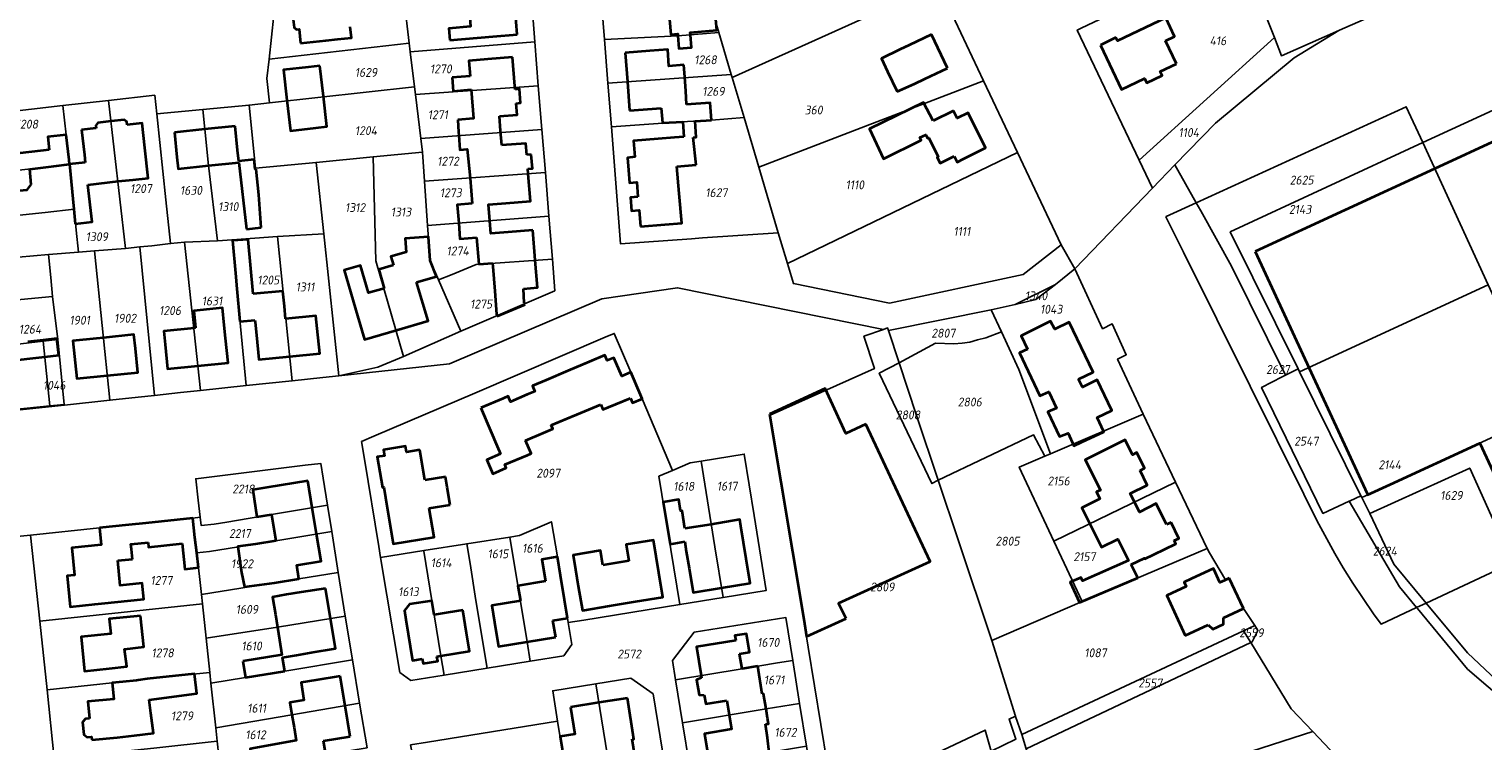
# Model space of a CAD drawing. Extents: x 177930 to 190767, y 381068 to 392034.
# Tile 40 of 256: x 179404 to 179699, y 390056 to 390200. Entities that reach past the tile are written whole.
import ezdxf
from ezdxf.enums import TextEntityAlignment as Align

# ---------------------------------------------------------------- set-up
doc = ezdxf.new("R2010")
doc.units = 0
for name, color, linetype, lineweight in [('B-XX-KG-GRENS_PERCEEL-GV', 150, 'Continuous', 25), ('B-XX-KG-GRENS_PERCEEL-S', 150, 'Continuous', 25), ('B-XX-OG-BEBOUWING-G', 7, 'Continuous', 35)]:
    doc.layers.add(name, color=color, linetype=linetype, lineweight=lineweight)
doc.styles.add('NLCS-ISO', font='NLCS-ISO.ttf', dxfattribs={"height": 1.8})

# ---------------------------------------------------------------- blocks, each defined once
blk = doc.blocks.new('SKG-PERCEELNUMMER-SO')
at = {"layer": 'DefPoints'}
blk.add_point((0, 0), dxfattribs=at)
at = {"style": 'NLCS-ISO', "oblique": 10, "flags": 1}
blk.add_attdef('GEMEENTECODE', text='', height=1.8, dxfattribs=at).set_placement((-0.5, 2.55), align=Align.MIDDLE_RIGHT)
blk.add_attdef('SECTIE', text='', height=1.8, dxfattribs=at).set_placement((0.5, 2.5), align=Align.MIDDLE_LEFT)
at = {"style": 'NLCS-ISO', "oblique": 10}
blk.add_attdef('PERCEELNUMMER', text='', height=1.8, dxfattribs=at).set_placement((0, 0), align=Align.MIDDLE_CENTER)

msp = doc.modelspace()

# ---------------------------------------------------------------- linework, layer by layer
at = {"layer": 'B-XX-KG-GRENS_PERCEEL-GV'}
for points in [[(179504.519, 390225.786), (179506.626, 390197.593), (179507.353, 390188.687), (179508.075, 390179.845), (179508.788, 390171.115), (179509.51, 390162.264), (179510.216, 390153.61), (179510.683, 390147.182), (179491.661, 390138.984), (179480.055, 390133.854), (179474.851, 390131.684), (179466.966, 390129.947), (179489.36, 390132.353), (179520.208, 390145.546), (179535.561, 390147.806), (179577.233, 390139.356), (179578.068, 390139.648), (179578.23, 390139.156), (179578.267, 390139.148), (179599.016, 390143.311), (179603.916, 390144.389), (179612.042, 390148.442), (179615.968, 390151.619), (179613.173, 390156.465), (179605.532, 390150.477), (179578.468, 390144.685), (179558.994, 390148.634), (179557.777, 390152.729), (179555.93, 390158.944), (179540.605, 390157.879), (179538.386, 390157.673), (179524.022, 390156.687), (179522.138, 390180.396), (179521.434, 390189.254), (179520.734, 390198.051), (179520.004, 390207.247)], [(179588.291, 390209.243), (179597.497, 390189.716), (179604.337, 390175.208), (179613.173, 390156.465), (179615.968, 390151.619), (179631.689, 390167.933), (179628.982, 390173.635), (179616.464, 390200.003), (179617.225, 390200.365)], [(179682.828, 390205.768), (179669.552, 390199.961), (179669.431, 390199.887), (179660.351, 390194.357), (179644.449, 390181.102), (179636.244, 390172.661), (179640.531, 390164.994), (179683.063, 390184.473), (179686.409, 390177.2), (179720.745, 390193.047)], [(179391.977, 390182.486), (179411.068, 390184.686), (179420.329, 390185.73), (179429.69, 390186.786), (179430.088, 390183.026), (179439.433, 390183.906), (179448.805, 390184.788), (179452.91, 390185.242), (179452.392, 390190.15), (179452.841, 390194.098), (179453.783, 390202.999)], [(179711.712, 390056.62), (179695.461, 390070.538), (179685.332, 390082.82), (179685.169, 390083.018), (179677.979, 390079.662), (179676.458, 390081.768), (179674.335, 390084.828), (179672.271, 390087.926), (179670.271, 390091.053), (179670.264, 390091.066), (179668.589, 390093.987), (179666.956, 390096.945), (179665.369, 390099.928), (179663.829, 390102.936), (179662.336, 390105.97), (179651.482, 390127.889), (179637.997, 390154.973), (179634.404, 390162.188), (179634.485, 390162.225), (179640.531, 390164.994), (179636.244, 390172.661), (179631.689, 390167.933), (179615.968, 390151.619), (179621.589, 390139.477), (179623.558, 390140.458), (179626.388, 390134.23), (179624.637, 390133.357), (179629.783, 390122.214), (179636.352, 390108.429), (179642.749, 390095.007), (179643.223, 390094.083), (179646.493, 390088.605), (179647.24, 390088.95), (179650.09, 390082.8), (179652.393, 390079.37), (179653.048, 390078.394), (179651.875, 390076.075), (179651.579, 390075.934), (179659.781, 390062.482), (179664.141, 390057.893), (179669.943, 390051.787)], [(179606.127, 390054.418), (179605.216, 390057.272), (179603.967, 390060.97), (179603.943, 390061.046), (179602.667, 390060.419), (179604.041, 390056.346), (179599.015, 390053.894), (179597.842, 390058.192), (179567.141, 390043.652), (179554.266, 390121.989), (179575.392, 390131.424), (179573.269, 390137.971), (179577.233, 390139.356), (179535.561, 390147.806), (179520.208, 390145.546), (179489.36, 390132.353), (179466.966, 390129.947), (179463.758, 390129.607), (179457.531, 390128.958), (179448.174, 390127.965), (179438.96, 390126.987), (179434.882, 390126.546), (179429.622, 390125.997), (179426.36, 390125.657), (179420.617, 390125.013), (179411.406, 390123.98), (179390.867, 390121.834)], [(179390.867, 390121.834), (179411.406, 390123.98), (179411.386, 390124.179), (179408.444, 390123.856), (179382.089, 390121.18)], [(179395.622, 390096.788), (179404.561, 390097.665), (179418.49, 390099.17), (179427.91, 390100.13), (179437.39, 390101.15), (179438.903, 390101.323), (179438.506, 390104.8), (179438.013, 390109.121), (179460.163, 390111.836), (179463.292, 390112.203), (179463.785, 390109.224), (179464.688, 390103.766), (179465.572, 390098.427), (179466.8, 390090.14), (179468.26, 390081.27), (179469.73, 390072.42), (179471.18, 390063.64), (179472.67, 390054.63)], [(179409.363, 390052.421), (179407.885, 390066.349), (179406.411, 390080.237), (179404.561, 390097.665), (179395.622, 390096.788)], [(179704.884, 390064.934), (179695.462, 390073.875), (179687.091, 390083.916), (179685.169, 390083.018), (179685.332, 390082.82), (179695.461, 390070.538), (179711.712, 390056.62)], [(179484.93, 390055.739), (179511.254, 390060.028), (179510.261, 390066.176), (179518.99, 390067.586), (179526.077, 390068.731), (179530.617, 390065.524), (179533.975, 390044.812)]]:
    msp.add_lwpolyline(points, dxfattribs=at)
for points in [[(179504.519, 390225.786), (179489.433, 390224.571), (179478.027, 390223.652), (179478.081, 390223.203), (179479.118, 390214.64), (179480.164, 390206.003), (179481.215, 390197.316), (179481.425, 390195.583), (179506.626, 390197.593)], [(179588.291, 390209.243), (179586.54, 390212.956), (179587.63, 390213.46), (179584.152, 390220.985), (179576.806, 390217.561), (179573.112, 390215.853), (179570.502, 390214.689), (179569.527, 390214.232), (179562.131, 390210.77), (179549.186, 390205.665), (179542.793, 390203.144), (179543.875, 390199.506), (179546.412, 390190.967), (179546.589, 390190.371)], [(179617.225, 390200.365), (179616.464, 390200.003), (179628.982, 390173.635), (179656.361, 390198.502), (179652.984, 390207.21), (179649.742, 390215.568), (179649.652, 390215.801)], [(179679.365, 390216.026), (179664.429, 390211.047), (179652.984, 390207.21), (179656.361, 390198.502), (179657.803, 390194.783), (179669.431, 390199.887), (179669.552, 390199.961), (179682.828, 390205.768), (179682.153, 390207.691)], [(179547.681, 390208.981), (179520.004, 390207.247), (179520.734, 390198.051), (179535.606, 390198.807), (179543.875, 390199.506), (179542.793, 390203.144), (179549.186, 390205.665)], [(179546.589, 390190.371), (179548.997, 390182.27), (179551.98, 390172.233), (179597.497, 390189.716), (179588.291, 390209.243)], [(179453.783, 390202.999), (179452.841, 390194.098), (179481.215, 390197.316), (179480.164, 390206.003)], [(179520.734, 390198.051), (179521.434, 390189.254), (179546.412, 390190.967), (179543.875, 390199.506), (179535.606, 390198.807)], [(179656.361, 390198.502), (179628.982, 390173.635), (179631.689, 390167.933), (179636.244, 390172.661), (179644.449, 390181.102), (179660.351, 390194.357), (179669.431, 390199.887), (179657.803, 390194.783)], [(179452.392, 390190.15), (179452.91, 390185.242), (179482.284, 390188.489), (179481.425, 390195.583), (179481.215, 390197.316), (179452.841, 390194.098)], [(179481.425, 390195.583), (179482.284, 390188.489), (179482.472, 390186.933), (179507.353, 390188.687), (179506.626, 390197.593)], [(179711.536, 390122.592), (179713.227, 390118.917), (179729.614, 390126.507), (179730.775, 390128.827), (179734.501, 390131.554), (179746.276, 390137.385), (179720.745, 390193.047), (179686.409, 390177.2), (179699.671, 390148.377)], [(179522.138, 390180.396), (179536.35, 390181.383), (179542.382, 390181.759), (179548.997, 390182.27), (179546.589, 390190.371), (179546.412, 390190.967), (179521.434, 390189.254)], [(179555.93, 390158.944), (179557.777, 390152.729), (179604.337, 390175.208), (179597.497, 390189.716), (179551.98, 390172.233)], [(179420.329, 390185.73), (179423.807, 390155.76), (179426.687, 390156.056), (179429.106, 390156.304), (179432.914, 390156.727), (179431.929, 390165.59), (179430.088, 390183.026), (179429.69, 390186.786)], [(179452.91, 390185.242), (179448.805, 390184.788), (179450.105, 390172.018), (179462.359, 390173.184), (179473.934, 390174.287), (179483.889, 390175.235), (179483.547, 390178.056), (179482.472, 390186.933), (179482.284, 390188.489)], [(179482.472, 390186.933), (179483.547, 390178.056), (179508.075, 390179.845), (179507.353, 390188.687)], [(179411.068, 390184.686), (179391.977, 390182.486), (179386.812, 390169.617), (179400.997, 390171.221), (179401.004, 390171.446), (179409.296, 390172.4), (179412.471, 390172.786), (179412.38, 390173.69), (179411.77, 390178.8)], [(179414.248, 390155.027), (179417.528, 390155.279), (179423.807, 390155.76), (179420.329, 390185.73), (179411.068, 390184.686), (179411.77, 390178.8), (179412.38, 390173.69), (179412.471, 390172.786), (179413.384, 390163.734), (179413.759, 390159.49)], [(179435.737, 390157.041), (179442.398, 390157.291), (179440.602, 390172.551), (179439.847, 390179.887), (179439.433, 390183.906), (179430.088, 390183.026), (179431.929, 390165.59), (179432.914, 390156.727)], [(179463.901, 390158.716), (179462.359, 390173.184), (179450.105, 390172.018), (179448.805, 390184.788), (179439.433, 390183.906), (179439.847, 390179.887), (179440.602, 390172.551), (179442.398, 390157.291), (179445.34, 390157.512), (179454.578, 390158.206)], [(179641.449, 390163.351), (179647.718, 390152.14), (179658.625, 390130.093), (179661.154, 390131.399), (179647.443, 390159.087), (179686.409, 390177.2), (179683.063, 390184.473), (179640.531, 390164.994)], [(179548.997, 390182.27), (179542.382, 390181.759), (179536.35, 390181.383), (179522.138, 390180.396), (179524.022, 390156.687), (179538.386, 390157.673), (179540.605, 390157.879), (179555.93, 390158.944), (179551.98, 390172.233)], [(179483.547, 390178.056), (179483.889, 390175.235), (179484.307, 390169.387), (179508.788, 390171.115), (179508.075, 390179.845)], [(179686.409, 390177.2), (179647.443, 390159.087), (179661.154, 390131.399), (179661.479, 390130.742), (179699.671, 390148.377)], [(179480.055, 390133.854), (179476.067, 390147.638), (179474.445, 390153.217), (179473.934, 390174.287), (179462.359, 390173.184), (179463.901, 390158.716), (179466.966, 390129.947), (179474.851, 390131.684)], [(179480.055, 390133.854), (179491.661, 390138.984), (179487.147, 390149.417), (179485.455, 390153.315), (179484.948, 390160.411), (179484.307, 390169.387), (179483.889, 390175.235), (179473.934, 390174.287), (179474.445, 390153.217), (179476.067, 390147.638)], [(179557.777, 390152.729), (179558.994, 390148.634), (179578.468, 390144.685), (179605.532, 390150.477), (179613.173, 390156.465), (179604.337, 390175.208)], [(179413.384, 390163.734), (179412.471, 390172.786), (179409.296, 390172.4), (179401.004, 390171.446), (179400.997, 390171.221), (179386.812, 390169.617), (179382.985, 390160.472), (179407.48, 390163.056)], [(179484.307, 390169.387), (179484.948, 390160.411), (179509.51, 390162.264), (179508.788, 390171.115)], [(179408.205, 390154.496), (179414.248, 390155.027), (179413.759, 390159.49), (179413.384, 390163.734), (179407.48, 390163.056), (179382.985, 390160.472), (179381.582, 390156.027), (179380.269, 390151.482), (179391.381, 390152.733), (179399.097, 390153.656), (179399.092, 390153.696)], [(179657.93, 390129.734), (179658.625, 390130.093), (179647.718, 390152.14), (179641.449, 390163.351), (179640.531, 390164.994), (179634.485, 390162.225), (179634.404, 390162.188), (179637.997, 390154.973), (179651.482, 390127.889), (179662.336, 390105.97), (179663.829, 390102.936), (179665.369, 390099.928), (179666.956, 390096.945), (179668.589, 390093.987), (179670.264, 390091.066), (179670.271, 390091.053), (179672.271, 390087.926), (179674.335, 390084.828), (179676.458, 390081.768), (179677.979, 390079.662), (179685.169, 390083.018), (179681.714, 390087.207), (179671.515, 390104.544), (179666.199, 390102.074), (179653.781, 390127.59)], [(179484.948, 390160.411), (179485.455, 390153.315), (179487.147, 390149.417), (179489.938, 390150.493), (179494.765, 390152.523), (179510.216, 390153.61), (179509.51, 390162.264)], [(179429.622, 390125.997), (179434.882, 390126.546), (179438.96, 390126.987), (179435.737, 390157.041), (179432.914, 390156.727), (179429.106, 390156.304), (179426.687, 390156.056)], [(179448.174, 390127.965), (179445.34, 390157.512), (179442.398, 390157.291), (179435.737, 390157.041), (179438.96, 390126.987)], [(179448.174, 390127.965), (179457.531, 390128.958), (179454.578, 390158.206), (179445.34, 390157.512)], [(179457.531, 390128.958), (179463.758, 390129.607), (179466.966, 390129.947), (179463.901, 390158.716), (179454.578, 390158.206)], [(179409.001, 390146.042), (179408.627, 390149.839), (179408.205, 390154.496), (179399.092, 390153.696), (179399.097, 390153.656), (179391.381, 390152.733), (179380.269, 390151.482), (179379.428, 390146.935), (179379.059, 390142.544), (179401.154, 390145.27)], [(179411.406, 390123.98), (179420.617, 390125.013), (179417.528, 390155.279), (179414.248, 390155.027), (179408.205, 390154.496), (179408.627, 390149.839), (179409.001, 390146.042), (179410.079, 390137.292), (179411.386, 390124.179)], [(179420.617, 390125.013), (179426.36, 390125.657), (179429.622, 390125.997), (179426.687, 390156.056), (179423.807, 390155.76), (179417.528, 390155.279)], [(179487.147, 390149.417), (179491.661, 390138.984), (179510.683, 390147.182), (179510.216, 390153.61), (179494.765, 390152.523), (179489.938, 390150.493)], [(179601.093, 390138.873), (179604.663, 390131.243), (179611.057, 390114.18), (179629.783, 390122.214), (179624.637, 390133.357), (179626.388, 390134.23), (179623.558, 390140.458), (179621.589, 390139.477), (179615.968, 390151.619), (179612.042, 390148.442), (179608.091, 390145.391), (179603.916, 390144.389), (179599.016, 390143.311)], [(179603.916, 390144.389), (179608.091, 390145.391), (179612.042, 390148.442)], [(179661.479, 390130.742), (179673.902, 390105.653), (179674.081, 390105.291), (179711.536, 390122.592), (179699.671, 390148.377)], [(179409.001, 390146.042), (179401.154, 390145.27), (179379.059, 390142.544), (179379.239, 390133.689), (179407.134, 390136.999), (179410.079, 390137.292)], [(179578.23, 390139.156), (179580.376, 390132.613), (179587.79, 390136.538), (179591.486, 390136.404), (179593.132, 390136.538), (179594.712, 390136.74), (179596.291, 390137.244), (179597.937, 390137.68), (179601.093, 390138.873), (179599.016, 390143.311), (179578.267, 390139.148)], [(179577.233, 390139.356), (179573.269, 390137.971), (179575.392, 390131.424), (179554.266, 390121.989), (179567.141, 390043.652), (179597.842, 390058.192), (179599.015, 390053.894), (179604.041, 390056.346), (179602.667, 390060.419), (179603.943, 390061.046), (179599.147, 390076.336), (179592.404, 390096.498), (179588.284, 390108.793), (179587.051, 390108.112), (179576.366, 390130.49), (179580.376, 390132.613), (179578.23, 390139.156), (179578.068, 390139.648)], [(179588.284, 390108.793), (179607.614, 390117.991), (179609.926, 390113.698), (179611.057, 390114.18), (179604.663, 390131.243), (179601.093, 390138.873), (179597.937, 390137.68), (179596.291, 390137.244), (179594.712, 390136.74), (179593.132, 390136.538), (179591.486, 390136.404), (179587.79, 390136.538), (179580.376, 390132.613), (179583.888, 390121.909)], [(179382.089, 390121.18), (179408.444, 390123.856), (179407.134, 390136.999), (179379.239, 390133.689), (179380.27, 390123.043)], [(179410.079, 390137.292), (179407.134, 390136.999), (179408.444, 390123.856), (179411.386, 390124.179)], [(179472.145, 390113.09), (179471.572, 390116.638), (179474.058, 390117.703), (179494.498, 390126.456), (179520.911, 390137.766), (179522.718, 390138.54), (179526.07, 390130.691), (179528.024, 390126.089), (179528.372, 390125.269), (179534.515, 390110.794), (179538.11, 390112.35), (179540.31, 390112.7), (179549.04, 390114.1), (179551.02, 390101.69), (179553.49, 390086.47), (179544.76, 390085.04), (179536.02, 390083.61), (179516.596, 390080.476), (179513.408, 390079.962), (179514.14, 390075.52), (179512.5, 390073.23), (179505.72, 390072.13), (179497, 390070.73), (179488.27, 390069.3), (179481.56, 390068.24), (179479.3, 390069.87), (179475.42, 390093.16), (179475.056, 390095.414)], [(179513.408, 390079.962), (179516.596, 390080.476), (179536.02, 390083.61), (179531.78, 390109.61), (179534.515, 390110.794), (179528.372, 390125.269), (179528.024, 390126.089), (179526.07, 390130.691), (179522.718, 390138.54), (179520.911, 390137.766), (179494.498, 390126.456), (179474.058, 390117.703), (179471.572, 390116.638), (179472.145, 390113.09), (179475.056, 390095.414), (179475.42, 390093.16), (179484.16, 390094.55), (179492.88, 390095.93), (179501.61, 390097.27), (179503.56, 390097.59), (179510.01, 390100.41), (179511.23, 390093.29), (179512.65, 390084.56)], [(179580.376, 390132.613), (179576.366, 390130.49), (179587.051, 390108.112), (179588.284, 390108.793), (179583.888, 390121.909)], [(179657.93, 390129.734), (179653.781, 390127.59), (179666.199, 390102.074), (179671.515, 390104.544), (179671.727, 390104.643), (179673.902, 390105.653), (179661.479, 390130.742), (179661.154, 390131.399), (179658.625, 390130.093)], [(179674.081, 390105.291), (179675.675, 390102.073), (179695.923, 390111.251), (179704.609, 390092.091), (179738.192, 390107.54), (179729.496, 390116.857), (179728.472, 390120.929), (179728.924, 390125.128), (179729.614, 390126.507), (179713.227, 390118.917), (179711.536, 390122.592)], [(179611.057, 390114.18), (179609.926, 390113.698), (179604.708, 390111.476), (179611.739, 390096.461), (179636.352, 390108.429), (179629.783, 390122.214)], [(179599.147, 390076.336), (179617.448, 390084.27), (179611.739, 390096.461), (179604.708, 390111.476), (179609.926, 390113.698), (179607.614, 390117.991), (179588.284, 390108.793), (179592.404, 390096.498)], [(179544.76, 390085.04), (179543.09, 390095.31), (179540.31, 390112.7), (179538.11, 390112.35), (179534.515, 390110.794), (179531.78, 390109.61), (179536.02, 390083.61)], [(179540.31, 390112.7), (179543.09, 390095.31), (179544.76, 390085.04), (179553.49, 390086.47), (179551.02, 390101.69), (179549.04, 390114.1)], [(179464.688, 390103.766), (179463.785, 390109.224), (179463.292, 390112.203), (179460.163, 390111.836), (179438.013, 390109.121), (179438.506, 390104.8), (179438.903, 390101.323), (179439.101, 390099.61), (179441.695, 390099.91), (179444.261, 390100.331), (179453.307, 390101.852)], [(179687.091, 390083.916), (179704.517, 390092.049), (179704.609, 390092.091), (179695.923, 390111.251), (179675.675, 390102.073), (179680.569, 390091.783)], [(179642.749, 390095.007), (179636.352, 390108.429), (179611.739, 390096.461), (179617.448, 390084.27)], [(179687.091, 390083.916), (179695.462, 390073.875), (179704.884, 390064.934), (179715.005, 390057.069), (179726.927, 390049.73), (179741.019, 390042.632), (179756.688, 390094.662), (179756.488, 390094.757), (179746.54, 390100.874), (179738.192, 390107.54), (179704.609, 390092.091), (179704.517, 390092.049)], [(179438.903, 390101.323), (179437.39, 390101.15), (179438.201, 390094.099), (179440.791, 390094.398), (179454.179, 390096.543), (179465.572, 390098.427), (179464.688, 390103.766), (179453.307, 390101.852), (179444.261, 390100.331), (179441.695, 390099.91), (179439.101, 390099.61)], [(179671.727, 390104.643), (179671.515, 390104.544), (179681.714, 390087.207), (179685.169, 390083.018), (179687.091, 390083.916), (179680.569, 390091.783), (179675.675, 390102.073), (179674.081, 390105.291), (179673.902, 390105.653)], [(179404.561, 390097.665), (179406.411, 390080.237), (179439.374, 390083.766), (179439.17, 390085.69), (179438.201, 390094.099), (179437.39, 390101.15), (179427.91, 390100.13), (179418.49, 390099.17)], [(179465.572, 390098.427), (179454.179, 390096.543), (179440.791, 390094.398), (179438.201, 390094.099), (179439.17, 390085.69), (179466.8, 390090.14)], [(179505.72, 390072.13), (179512.5, 390073.23), (179514.14, 390075.52), (179513.408, 390079.962), (179512.65, 390084.56), (179511.23, 390093.29), (179510.01, 390100.41), (179503.56, 390097.59), (179501.61, 390097.27), (179505.08, 390076.08)], [(179497, 390070.73), (179494.73, 390084.46), (179493.54, 390091.94), (179492.88, 390095.93), (179484.16, 390094.55), (179484.17, 390094.45), (179485.4, 390086.96), (179486.27, 390081.53), (179487.63, 390073.25), (179488.27, 390069.3)], [(179505.72, 390072.13), (179505.08, 390076.08), (179501.61, 390097.27), (179492.88, 390095.93), (179493.54, 390091.94), (179494.73, 390084.46), (179497, 390070.73)], [(179603.943, 390061.046), (179603.967, 390060.97), (179605.216, 390057.272), (179650.13, 390078.31), (179652.393, 390079.37), (179650.09, 390082.8), (179647.24, 390088.95), (179646.493, 390088.605), (179643.223, 390094.083), (179642.749, 390095.007), (179617.448, 390084.27), (179599.147, 390076.336)], [(179475.42, 390093.16), (179479.3, 390069.87), (179481.56, 390068.24), (179488.27, 390069.3), (179487.63, 390073.25), (179486.27, 390081.53), (179485.4, 390086.96), (179484.17, 390094.45), (179484.16, 390094.55)], [(179466.8, 390090.14), (179439.17, 390085.69), (179439.374, 390083.766), (179440.11, 390076.82), (179454.54, 390079.05), (179468.26, 390081.27)], [(179407.885, 390066.349), (179421.081, 390067.79), (179428.145, 390068.546), (179440.849, 390069.891), (179440.11, 390076.82), (179439.374, 390083.766), (179406.411, 390080.237)], [(179468.26, 390081.27), (179454.54, 390079.05), (179440.11, 390076.82), (179440.849, 390069.891), (179441.08, 390067.72), (179448.06, 390068.84), (179456, 390070.16), (179469.73, 390072.42)], [(179535.135, 390068.397), (179534.507, 390072.276), (179538.883, 390078.021), (179557.445, 390081.023), (179558.86, 390072.3), (179560.258, 390063.614), (179561.661, 390054.929), (179563.064, 390046.245), (179564.47, 390037.53), (179565.68, 390030.06), (179547.584, 390025.289), (179541.704, 390027.834), (179540.758, 390033.676), (179539.352, 390042.355), (179537.947, 390051.036), (179536.546, 390059.687)], [(179535.135, 390068.397), (179548.6, 390070.63), (179555.8, 390071.81), (179558.86, 390072.3), (179557.445, 390081.023), (179538.883, 390078.021), (179534.507, 390072.276)], [(179605.216, 390057.272), (179606.127, 390054.418), (179651.579, 390075.934), (179650.13, 390078.31)], [(179652.393, 390079.37), (179650.13, 390078.31), (179651.579, 390075.934), (179651.875, 390076.075), (179653.048, 390078.394)], [(179651.579, 390075.934), (179606.127, 390054.418), (179610.541, 390040.593), (179664.141, 390057.893), (179659.781, 390062.482)], [(179469.73, 390072.42), (179456, 390070.16), (179448.06, 390068.84), (179441.08, 390067.72), (179442.04, 390058.66), (179457.47, 390061.27), (179471.18, 390063.64)], [(179535.135, 390068.397), (179536.546, 390059.687), (179553.458, 390062.51), (179560.258, 390063.614), (179558.86, 390072.3), (179555.8, 390071.81), (179548.6, 390070.63)], [(179407.885, 390066.349), (179409.363, 390052.421), (179422.341, 390053.795), (179429.507, 390054.545), (179442.329, 390055.956), (179442.04, 390058.66), (179441.08, 390067.72), (179440.849, 390069.891), (179428.145, 390068.546), (179421.081, 390067.79)], [(179518.99, 390067.586), (179520.95, 390055.457), (179523.688, 390038.282), (179526.668, 390038.775), (179532.909, 390039.737), (179532.14, 390044.517), (179533.975, 390044.812), (179530.617, 390065.524), (179526.077, 390068.731)], [(179511.254, 390060.028), (179512.97, 390049.41), (179514.226, 390041.633), (179515.296, 390041.807), (179518.604, 390037.533), (179523.688, 390038.282), (179520.95, 390055.457), (179518.99, 390067.586), (179510.261, 390066.176)], [(179471.18, 390063.64), (179457.47, 390061.27), (179442.04, 390058.66), (179442.329, 390055.956), (179442.99, 390049.77), (179472.67, 390054.63)], [(179536.546, 390059.687), (179537.947, 390051.036), (179550.229, 390053.075), (179561.661, 390054.929), (179560.258, 390063.614), (179553.458, 390062.51)], [(179511.254, 390060.028), (179484.93, 390055.739), (179481.479, 390055.177), (179482.721, 390049.125), (179484.457, 390040.584), (179489.811, 390034.863), (179499.203, 390043.306), (179499.29, 390043.21), (179512.97, 390049.41)], [(179610.541, 390040.593), (179628.219, 389986.715), (179667.272, 389999.364), (179666.295, 390006.506), (179667.073, 390017.502), (179672.101, 390028.602), (179664.656, 390042.192), (179672.756, 390044.846), (179669.943, 390051.787), (179664.141, 390057.893)]]:
    msp.add_lwpolyline(points, close=True, dxfattribs=at)
at = {"layer": 'B-XX-OG-BEBOUWING-G'}
for points in [[(179458.532, 390203.58), (179458.578, 390203.252), (179458.077, 390203.161), (179457.66, 390202.653), (179457.899, 390200.485), (179458.423, 390200.112), (179458.935, 390200.142), (179459.237, 390197.326)], [(179503.101, 390199.071), (179502.687, 390204.218)], [(179466.701, 390198.127), (179469.505, 390198.43), (179469.28, 390200.662)], [(179493.409, 390203.472), (179493.633, 390200.689), (179489.258, 390200.337), (179489.448, 390197.973)], [(179533.88, 390202.156), (179534.169, 390199.124), (179535.568, 390199.254), (179535.606, 390198.807)], [(179535.606, 390198.807), (179535.821, 390196.262), (179538.376, 390196.478), (179538.158, 390199.052), (179538.121, 390199.491), (179543.504, 390199.991), (179543.233, 390202.909)], [(179634.342, 390197.781), (179636.183, 390198.662), (179634.363, 390202.465), (179624.584, 390197.785), (179624.265, 390198.452)], [(179459.237, 390197.326), (179464.305, 390197.871), (179466.701, 390198.127)], [(179489.448, 390197.973), (179498.117, 390198.67)], [(179498.117, 390198.67), (179503.101, 390199.071)], [(179586.976, 390199.085), (179582.44, 390196.937)], [(179590.197, 390192.283), (179586.976, 390199.085)], [(179624.265, 390198.452), (179621.15, 390196.959)], [(179636.556, 390193.164), (179634.342, 390197.781)], [(179529.936, 390195.759), (179524.95, 390195.38)], [(179524.95, 390195.38), (179525.395, 390189.535)], [(179536.808, 390192.936), (179533.802, 390192.707), (179533.548, 390196.035), (179529.936, 390195.759)], [(179582.44, 390196.937), (179580.532, 390196.037), (179576.824, 390194.221), (179578.058, 390191.588)], [(179621.15, 390196.959), (179625.453, 390187.983), (179630.092, 390190.206), (179630.523, 390189.306), (179633.655, 390190.807), (179633.278, 390191.592), (179636.556, 390193.164)], [(179460.794, 390192.481), (179455.769, 390191.908), (179456.469, 390185.758)], [(179463.149, 390192.749), (179460.794, 390192.481)], [(179463.848, 390186.599), (179463.149, 390192.749)], [(179497.136, 390194.093), (179493.316, 390193.786), (179493.567, 390190.624)], [(179502.12, 390194.49), (179497.136, 390194.093)], [(179502.585, 390188.65), (179502.12, 390194.49)], [(179537, 390190.418), (179536.808, 390192.936)], [(179583.507, 390189.114), (179585.586, 390190.1), (179590.197, 390192.283)], [(179493.567, 390190.624), (179489.892, 390190.37)], [(179489.892, 390190.37), (179490.08, 390187.647), (179493.78, 390187.949)], [(179525.395, 390189.535), (179525.84, 390183.69)], [(179537.209, 390187.674), (179537, 390190.418)], [(179578.058, 390191.588), (179580.004, 390187.542)], [(179580.004, 390187.542), (179583.507, 390189.114)], [(179462.281, 390180.19), (179464.548, 390180.448), (179463.848, 390186.599)], [(179493.78, 390187.949), (179494.245, 390182.105), (179491.043, 390181.816)], [(179502.639, 390187.974), (179502.585, 390188.65)], [(179502.865, 390185.138), (179503.728, 390185.241), (179503.572, 390188.072), (179502.639, 390187.974)], [(179537.38, 390184.938), (179537.209, 390187.674)], [(179456.469, 390185.758), (179457.17, 390179.608), (179462.281, 390180.19)], [(179499.483, 390182.526), (179503.05, 390182.81), (179502.865, 390185.138)], [(179525.84, 390183.69), (179532.242, 390184.177)], [(179532.242, 390184.177), (179532.47, 390181.175), (179536.621, 390181.398)], [(179542.382, 390181.759), (179542.165, 390185.236), (179537.38, 390184.938)], [(179587.3, 390181.589), (179585.343, 390185.332), (179574.43, 390179.99), (179577.228, 390173.896), (179584.837, 390177.669), (179584.575, 390178.196), (179585.779, 390178.793), (179586.142, 390178.062), (179586.383, 390178.181), (179588.308, 390174.3), (179588.125, 390174.21), (179588.703, 390173.044), (179591.564, 390174.463)], [(179591.419, 390183.63), (179587.3, 390181.589)], [(179593.46, 390173.903), (179597.898, 390176.102), (179594.366, 390183.232), (179592.158, 390182.138), (179591.419, 390183.63)], [(179715.636, 390184.307), (179688.768, 390171.901)], [(179417.829, 390180.091), (179414.896, 390179.757)], [(179420.892, 390181.516), (179418.145, 390181.203), (179417.762, 390180.677), (179417.829, 390180.091)], [(179424.118, 390180.806), (179424.052, 390181.392), (179423.531, 390181.816), (179420.892, 390181.516)], [(179427.7, 390176.13), (179427.129, 390181.148), (179424.118, 390180.806)], [(179445.97, 390180.522), (179439.823, 390179.886)], [(179446.698, 390173.466), (179446.472, 390175.666), (179445.97, 390180.522)], [(179491.043, 390181.816), (179491.225, 390179.334)], [(179499.711, 390179.587), (179499.483, 390182.526)], [(179536.621, 390181.398), (179536.81, 390178.377)], [(179538.733, 390178.26), (179539.31, 390178.297), (179539.115, 390181.554)], [(179539.115, 390181.554), (179542.382, 390181.759)], [(179408.332, 390175.763), (179400.682, 390174.864), (179400.389, 390177.406)], [(179411.769, 390178.799), (179408.024, 390178.354), (179408.332, 390175.763)], [(179412.464, 390172.84), (179412.377, 390173.693), (179411.769, 390178.799)], [(179414.896, 390179.757), (179415.468, 390174.726), (179415.644, 390173.193)], [(179439.823, 390179.886), (179433.677, 390179.251)], [(179433.677, 390179.251), (179434.191, 390174.277)], [(179491.225, 390179.334), (179491.27, 390178.723)], [(179491.27, 390178.723), (179491.489, 390175.741), (179492.975, 390175.899), (179493.532, 390170.007)], [(179499.939, 390176.645), (179499.711, 390179.587)], [(179505.022, 390174.711), (179504.84, 390177.03), (179499.939, 390176.645)], [(179531.604, 390177.963), (179526.62, 390177.562), (179526.883, 390174.283), (179525.39, 390174.14), (179525.598, 390171.582)], [(179536.81, 390178.377), (179534.901, 390178.25), (179531.604, 390177.963)], [(179539.301, 390172.69), (179538.733, 390178.26)], [(179425.269, 390169.631), (179428.398, 390169.987), (179427.7, 390176.13)], [(179434.191, 390174.277), (179434.435, 390171.913), (179440.582, 390172.549)], [(179505.912, 390174.783), (179505.022, 390174.711)], [(179505.247, 390171.849), (179506.165, 390171.925), (179505.912, 390174.783)], [(179591.564, 390174.463), (179592.162, 390173.257), (179593.46, 390173.903)], [(179404.375, 390171.834), (179409.296, 390172.4)], [(179404.709, 390168.68), (179404.375, 390171.834)], [(179409.296, 390172.4), (179412.464, 390172.84)], [(179415.644, 390173.193), (179412.464, 390172.84)], [(179412.464, 390172.84), (179413.295, 390163.723)], [(179440.582, 390172.549), (179446.727, 390173.185)], [(179449.851, 390173.752), (179446.698, 390173.466)], [(179446.727, 390173.185), (179448.264, 390159.69)], [(179450.226, 390171.847), (179450.042, 390171.829), (179449.851, 390173.752)], [(179450.772, 390166.59), (179450.226, 390171.847)], [(179505.324, 390170.871), (179505.247, 390171.849)], [(179525.598, 390171.582), (179525.805, 390169.046), (179527.302, 390169.174), (179527.521, 390166.224)], [(179535.413, 390172.382), (179539.301, 390172.69)], [(179535.89, 390166.906), (179535.413, 390172.382)], [(179688.768, 390171.901), (179652.485, 390155.148)], [(179401.465, 390167.443), (179403.853, 390167.657), (179404.709, 390168.68)], [(179413.619, 390160.77), (179416.996, 390161.166), (179416.154, 390168.668)], [(179416.154, 390168.668), (179422.274, 390169.364)], [(179422.274, 390169.364), (179425.269, 390169.631)], [(179493.532, 390170.007), (179493.943, 390164.857)], [(179500.776, 390164.938), (179505.76, 390165.33), (179505.324, 390170.871)], [(179451.241, 390160.005), (179450.772, 390166.59)], [(179527.521, 390166.224), (179526.041, 390166.093), (179526.245, 390163.364), (179527.745, 390163.49), (179528.008, 390160.186)], [(179532.992, 390160.582), (179536.416, 390160.881), (179535.89, 390166.906)], [(179413.295, 390163.723), (179413.619, 390160.77)], [(179493.943, 390164.857), (179490.927, 390164.612), (179491.23, 390160.885)], [(179497.545, 390161.361), (179497.284, 390164.665), (179500.776, 390164.938)], [(179448.264, 390159.69), (179451.241, 390160.005)], [(179491.23, 390160.885), (179491.49, 390157.679), (179494.862, 390157.953)], [(179501.261, 390159.073), (179497.747, 390158.793), (179497.545, 390161.361)], [(179506.245, 390159.47), (179501.261, 390159.073)], [(179506.732, 390153.365), (179506.245, 390159.47)], [(179528.008, 390160.186), (179532.992, 390160.582)], [(179448.613, 390157.573), (179445.472, 390157.335)], [(179445.472, 390157.335), (179446.045, 390150.722)], [(179449.633, 390146.561), (179448.613, 390157.573)], [(179486.754, 390150.057), (179485.455, 390153.315), (179485.125, 390158.085), (179480.387, 390157.744), (179480.581, 390155.001), (179477.508, 390154.108), (179478.014, 390152.367)], [(179494.862, 390157.953), (179495.284, 390152.581)], [(179652.485, 390155.148), (179675.134, 390106.096)], [(179446.045, 390150.722), (179446.335, 390147.557)], [(179476.131, 390147.657), (179472.984, 390146.742), (179471.362, 390152.321), (179468.065, 390151.362), (179470.777, 390142.115)], [(179478.014, 390152.367), (179475.047, 390151.484), (179476.131, 390147.657)], [(179495.284, 390152.581), (179498.069, 390152.755)], [(179498.069, 390152.755), (179498.122, 390152.108)], [(179498.122, 390152.108), (179498.528, 390147.124)], [(179504.321, 390147.581), (179507.175, 390147.814), (179506.732, 390153.365)], [(179478.61, 390139.201), (179485.037, 390141.085), (179482.721, 390148.953)], [(179482.721, 390148.953), (179486.754, 390150.057)], [(179446.335, 390147.557), (179446.937, 390140.985)], [(179455.943, 390144.081), (179455.647, 390147.127), (179449.633, 390146.561)], [(179498.528, 390147.124), (179498.862, 390142.416)], [(179504.518, 390144.74), (179504.321, 390147.581)], [(179504.657, 390144.399), (179504.518, 390144.74)], [(179443.782, 390140.246), (179443.432, 390143.695), (179437.587, 390143.131), (179437.916, 390139.652)], [(179456.178, 390141.475), (179455.943, 390144.081)], [(179462.594, 390139.523), (179462.328, 390142.099), (179456.178, 390141.475)], [(179470.777, 390142.115), (179472.184, 390137.317), (179478.61, 390139.201)], [(179498.862, 390142.416), (179499.043, 390142.061)], [(179499.043, 390142.061), (179504.657, 390144.399)], [(179437.658, 390139.626), (179431.534, 390139.006), (179431.813, 390136.279)], [(179437.916, 390139.652), (179437.658, 390139.626)], [(179444.05, 390137.597), (179443.782, 390140.246)], [(179446.937, 390140.985), (179449.987, 390141.25)], [(179449.987, 390141.25), (179450.027, 390140.851)], [(179450.027, 390140.851), (179450.296, 390138.164), (179450.797, 390133.234), (179456.951, 390133.858)], [(179456.951, 390133.858), (179463.105, 390134.483), (179462.594, 390139.523)], [(179616.719, 390129.294), (179619.688, 390130.719), (179614.821, 390140.835), (179611.895, 390139.399), (179611.063, 390141.048), (179605.081, 390138.029), (179606.418, 390135.38)], [(179407.077, 390137.188), (179404.002, 390136.846)], [(179409.905, 390137.503), (179407.077, 390137.188)], [(179407.453, 390133.803), (179410.28, 390134.124), (179409.905, 390137.503)], [(179417.889, 390137.519), (179413.132, 390137.031), (179413.917, 390129.386), (179420.091, 390130.02)], [(179419.306, 390137.664), (179417.889, 390137.519)], [(179425.767, 390135.497), (179425.484, 390138.295), (179419.306, 390137.664)], [(179431.813, 390136.279), (179432.312, 390131.358), (179438.435, 390131.98)], [(179438.435, 390131.98), (179444.557, 390132.601), (179444.05, 390137.597)], [(179400.269, 390132.997), (179404.379, 390133.454)], [(179404.379, 390133.454), (179407.453, 390133.803)], [(179420.091, 390130.02), (179426.264, 390130.654), (179425.767, 390135.497)], [(179526.07, 390130.691), (179524.243, 390129.916), (179522.673, 390133.615), (179521.302, 390133.033), (179520.835, 390134.133), (179517.67, 390132.789)], [(179606.418, 390135.38), (179604.787, 390134.636), (179608.903, 390125.892), (179610.677, 390126.726), (179612.238, 390123.432), (179610.491, 390122.634), (179612.86, 390117.682), (179614.619, 390118.37), (179615.75, 390115.749), (179617.335, 390116.494)], [(179513.319, 390130.942), (179508.968, 390129.094)], [(179517.67, 390132.789), (179513.319, 390130.942)], [(179528.024, 390126.089), (179526.07, 390130.691)], [(179508.968, 390129.094), (179506.198, 390127.918), (179506.669, 390126.81), (179505.088, 390126.139)], [(179573.67, 390120.15), (179569.59, 390118.29), (179565.41, 390127.36), (179554.15, 390122.21)], [(179617.335, 390116.494), (179621.86, 390118.621), (179620.503, 390121.508), (179623.43, 390122.92), (179620.466, 390129.111), (179617.504, 390127.685), (179616.719, 390129.294)], [(179500.269, 390125.392), (179495.73, 390123.45)], [(179505.088, 390126.139), (179501.725, 390124.711), (179501.257, 390125.815), (179500.269, 390125.392)], [(179516.783, 390122.783), (179520.011, 390124.12)], [(179520.011, 390124.12), (179520.416, 390123.165), (179521.529, 390123.62)], [(179521.529, 390123.62), (179526.021, 390125.456)], [(179526.021, 390125.456), (179526.448, 390124.452), (179528.372, 390125.269), (179528.024, 390126.089)], [(179495.73, 390123.45), (179497.702, 390118.855), (179499.042, 390115.73)], [(179512.416, 390120.975), (179516.783, 390122.783)], [(179554.15, 390122.21), (179561.09, 390080.65)], [(179504.757, 390116.866), (179508.368, 390118.413)], [(179508.368, 390118.413), (179510.273, 390119.229), (179509.96, 390119.958)], [(179509.96, 390119.958), (179512.416, 390120.975)], [(179568.146, 390083.879), (179586.68, 390092.36), (179573.67, 390120.15)], [(179483.35, 390114.94), (179480.68, 390114.5), (179480.49, 390115.69), (179476.04, 390114.96), (179476.23, 390113.78), (179474.75, 390113.53), (179475.78, 390107.32), (179476.09, 390107.37), (179476.423, 390105.338)], [(179499.042, 390115.73), (179499.721, 390114.125)], [(179505.14, 390113.906), (179505.879, 390114.218), (179504.757, 390116.866)], [(179629.165, 390110.805), (179630.064, 390111.243), (179628.517, 390114.416), (179627.618, 390113.978), (179626.163, 390116.962), (179618.094, 390112.954), (179621.154, 390106.814), (179620.366, 390106.423), (179621.042, 390105.062), (179617.361, 390103.233), (179619.123, 390099.686)], [(179679.794, 390107.93), (179697.954, 390116.319), (179701.933, 390107.711)], [(179484.357, 390108.788), (179483.35, 390114.94)], [(179499.721, 390114.125), (179496.925, 390112.949), (179498.169, 390110.129), (179500.863, 390111.316), (179500.568, 390111.973), (179505.14, 390113.906)], [(179488.539, 390109.48), (179484.357, 390108.788)], [(179488.907, 390107.385), (179488.539, 390109.48)], [(179627.967, 390104.572), (179627.201, 390106.142), (179630.626, 390107.81), (179629.165, 390110.805)], [(179452.4, 390107.34), (179449.528, 390106.843), (179450.359, 390101.405), (179453.307, 390101.852)], [(179460.68, 390108.71), (179452.4, 390107.34)], [(179461.588, 390103.221), (179460.68, 390108.71)], [(179489.528, 390103.854), (179488.907, 390107.385)], [(179675.134, 390106.096), (179675.255, 390105.834), (179679.794, 390107.93)], [(179476.423, 390105.338), (179477.97, 390095.9), (179486.24, 390097.28), (179485.278, 390103.159)], [(179485.278, 390103.159), (179489.528, 390103.854)], [(179537.044, 390099.062), (179536.46, 390102.64), (179536.17, 390102.59), (179535.8, 390104.9), (179532.63, 390104.37), (179534.02, 390095.88), (179536.984, 390096.37)], [(179634.508, 390099.813), (179632.406, 390104.117), (179629.052, 390102.353), (179627.967, 390104.572)], [(179437.39, 390101.15), (179427.91, 390100.13)], [(179437.815, 390097.198), (179437.39, 390101.15)], [(179453.307, 390101.852), (179454.179, 390096.56)], [(179462.462, 390097.929), (179461.588, 390103.221)], [(179548.35, 390099.52), (179548.122, 390100.838), (179542.336, 390099.862)], [(179418.49, 390099.172), (179418.845, 390095.711), (179412.901, 390095.101), (179413.463, 390089.579), (179411.96, 390089.425), (179412.602, 390083.178), (179417.576, 390083.688), (179418.916, 390083.825)], [(179427.91, 390100.13), (179424.458, 390099.784), (179418.49, 390099.172)], [(179453.961, 390088.047), (179458.894, 390088.862), (179458.437, 390091.625), (179463.37, 390092.44), (179462.462, 390097.929)], [(179542.336, 390099.862), (179537.044, 390099.062)], [(179549.42, 390092.9), (179548.35, 390099.52)], [(179619.123, 390099.686), (179621.34, 390095.224), (179624.709, 390096.898), (179626.828, 390092.545), (179617.546, 390088.446), (179617.241, 390089.135), (179615.055, 390088.17), (179616.891, 390084.013)], [(179635.468, 390100.274), (179634.508, 390099.813)], [(179636.093, 390096.568), (179637.031, 390097.018), (179635.468, 390100.274)], [(179424.968, 390094.818), (179424.863, 390095.843), (179428.336, 390096.167)], [(179425.168, 390092.835), (179424.968, 390094.818)], [(179428.336, 390096.167), (179428.434, 390095.258), (179435.228, 390095.989)], [(179435.228, 390095.989), (179435.787, 390090.81), (179438.544, 390091.119)], [(179438.187, 390094.097), (179437.815, 390097.198)], [(179450.063, 390095.877), (179446.51, 390095.364), (179447.271, 390090.096)], [(179454.179, 390096.56), (179450.063, 390095.877)], [(179531.2, 390093.38), (179530.664, 390096.656), (179525.165, 390095.783), (179525.704, 390092.49)], [(179536.984, 390096.37), (179537.31, 390094.38), (179537.86, 390091.02)], [(179631.957, 390093.761), (179636.403, 390095.932), (179636.093, 390096.568)], [(179418.916, 390083.825), (179427.482, 390084.694), (179427.151, 390087.952), (179422.704, 390087.501), (179422.191, 390092.532)], [(179422.191, 390092.532), (179425.168, 390092.835)], [(179438.544, 390091.119), (179438.21, 390094.099), (179438.187, 390094.097)], [(179511.85, 390089.49), (179511.23, 390093.29), (179508.05, 390092.77), (179508.776, 390088.344)], [(179520.406, 390091.632), (179519.938, 390094.56), (179514.398, 390093.65), (179514.9, 390090.74)], [(179525.704, 390092.49), (179520.406, 390091.632)], [(179531.75, 390090.03), (179531.2, 390093.38)], [(179544.44, 390087.025), (179550.21, 390087.96), (179549.42, 390092.9)], [(179627.396, 390091.706), (179630.103, 390093.01), (179630.151, 390092.911), (179631.957, 390093.761)], [(179628.723, 390089.055), (179627.396, 390091.706)], [(179447.271, 390090.096), (179447.839, 390087.197), (179453.961, 390088.047)], [(179512.65, 390084.56), (179511.85, 390089.49)], [(179514.9, 390090.74), (179515.45, 390087.38)], [(179527.057, 390084.212), (179532.55, 390085.11), (179531.75, 390090.03)], [(179537.86, 390091.02), (179538.67, 390086.09), (179544.44, 390087.025)], [(179616.891, 390084.013), (179628.723, 390089.055)], [(179639.507, 390088.819), (179638.119, 390088.175), (179638.539, 390087.267), (179634.573, 390085.433), (179638.312, 390077.34)], [(179647.237, 390088.953), (179646.276, 390088.508), (179645.359, 390088.083), (179644.043, 390090.922), (179639.507, 390088.819)], [(179650.09, 390082.799), (179647.237, 390088.953)], [(179459.36, 390086.12), (179456.4, 390085.66)], [(179464.28, 390086.89), (179459.36, 390086.12)], [(179465.289, 390080.8), (179464.28, 390086.89)], [(179508.776, 390088.344), (179503.205, 390087.406), (179503.72, 390084.36)], [(179515.45, 390087.38), (179516.27, 390082.45), (179521.76, 390083.347)], [(179456.4, 390085.66), (179453.543, 390085.151), (179454.12, 390081.58)], [(179486.276, 390081.534), (179485.802, 390084.37), (179481.295, 390083.689), (179480.242, 390082.412), (179480.52, 390080.6)], [(179503.72, 390084.36), (179497.93, 390083.42), (179498.48, 390080.07)], [(179513.257, 390080.866), (179512.65, 390084.56)], [(179521.76, 390083.347), (179527.057, 390084.212)], [(179569.645, 390080.82), (179568.146, 390083.879)], [(179425.453, 390081.221), (179420.479, 390080.707), (179420.788, 390077.723), (179414.77, 390077.1), (179415.49, 390070.14), (179420.463, 390070.655)], [(179420.463, 390070.655), (179424.045, 390071.042), (179423.587, 390074.617), (179427.482, 390075.049), (179426.811, 390081.362)], [(179426.811, 390081.362), (179425.453, 390081.221)], [(179454.12, 390081.58), (179454.542, 390079.035)], [(179461.37, 390073.88), (179466.3, 390074.7), (179465.289, 390080.8)], [(179480.52, 390080.6), (179481.86, 390072.31), (179483.864, 390072.637)], [(179492.04, 390082.47), (179489.099, 390081.992), (179486.276, 390081.534)], [(179487.627, 390073.25), (179493.39, 390074.19), (179492.794, 390077.845), (179492.04, 390082.47)], [(179498.48, 390080.07), (179499.3, 390075.14), (179505.08, 390076.079)], [(179510.317, 390080.383), (179513.257, 390080.866)], [(179510.87, 390077.02), (179510.317, 390080.383)], [(179561.09, 390080.65), (179561.672, 390077.161)], [(179561.672, 390077.161), (179569.645, 390080.82)], [(179642.939, 390079.485), (179643.913, 390078.62), (179646.072, 390079.645), (179646.047, 390080.925)], [(179646.047, 390080.925), (179650.09, 390082.799)], [(179454.542, 390079.035), (179454.95, 390076.51)], [(179505.08, 390076.079), (179510.87, 390077.02)], [(179548.114, 390073.634), (179550.1, 390073.969), (179549.492, 390077.72), (179547.145, 390077.353), (179547.316, 390076.322)], [(179638.312, 390077.34), (179642.939, 390079.485)], [(179454.95, 390076.51), (179455.446, 390073.438), (179447.52, 390072.13)], [(179547.316, 390076.322), (179539.37, 390075.03), (179540.31, 390069.255)], [(179447.52, 390072.13), (179448.06, 390068.84)], [(179456, 390070.16), (179455.547, 390072.911), (179458.41, 390073.38)], [(179458.41, 390073.38), (179461.37, 390073.88)], [(179483.864, 390072.637), (179484.024, 390071.65), (179486.995, 390072.134), (179486.834, 390073.121)], [(179486.834, 390073.121), (179487.627, 390073.25)], [(179548.6, 390070.63), (179548.114, 390073.634)], [(179551.769, 390071.145), (179548.6, 390070.63)], [(179552.646, 390065.457), (179551.769, 390071.145)], [(179426.027, 390068.246), (179423.232, 390067.962), (179421.053, 390067.741), (179421.384, 390064.488), (179416.17, 390063.958), (179416.516, 390060.556)], [(179428.145, 390068.546), (179426.356, 390068.293), (179426.027, 390068.246)], [(179428.594, 390064.351), (179438.193, 390065.638), (179437.733, 390069.596), (179428.145, 390068.546)], [(179448.06, 390068.84), (179456, 390070.16)], [(179462.29, 390068.33), (179459.32, 390067.84), (179459.9, 390064.25), (179457.05, 390063.79), (179457.469, 390061.27)], [(179467.23, 390069.14), (179462.29, 390068.33)], [(179468.228, 390063.13), (179467.23, 390069.14)], [(179540.386, 390068.79), (179539.409, 390068.378), (179539.899, 390065.368), (179540.962, 390065.247)], [(179540.31, 390069.255), (179540.386, 390068.79)], [(179540.962, 390065.247), (179541.25, 390063.48), (179545.49, 390064.17)], [(179553.457, 390062.51), (179552.97, 390065.51), (179552.646, 390065.457)], [(179428.885, 390061.632), (179428.594, 390064.351)], [(179469.26, 390056.92), (179468.228, 390063.13)], [(179513.84, 390062.82), (179514.72, 390057.38), (179511.76, 390056.9), (179512.97, 390049.41), (179516.03, 390049.91), (179515.79, 390051.391)], [(179519.612, 390063.75), (179513.84, 390062.82)], [(179525.38, 390064.68), (179519.612, 390063.75)], [(179526.339, 390056.328), (179526.72, 390056.39), (179525.38, 390064.68)], [(179545.49, 390064.17), (179545.965, 390061.259)], [(179553.77, 390060.58), (179553.457, 390062.51)], [(179416.516, 390060.556), (179415.67, 390060.47), (179415.088, 390059.777), (179415.34, 390057.3), (179416.049, 390056.749), (179416.895, 390056.835), (179416.959, 390056.201)], [(179425.547, 390057.119), (179429.45, 390057.55), (179428.885, 390061.632)], [(179457.469, 390061.27), (179457.89, 390058.74)], [(179545.965, 390061.259), (179546.44, 390058.35), (179541, 390057.47), (179541.935, 390051.698)], [(179553.349, 390059.393), (179553.95, 390059.49), (179553.77, 390060.58)], [(179553.775, 390056.654), (179553.349, 390059.393)], [(179416.959, 390056.201), (179422.077, 390056.721), (179425.547, 390057.119)], [(179457.89, 390058.74), (179458.322, 390056.104), (179449.045, 390054.403), (179449.569, 390050.89)], [(179463.861, 390056.039), (179469.26, 390056.92)], [(179554.081, 390053.684), (179553.775, 390056.654)], [(179464.315, 390053.217), (179463.861, 390056.039)], [(179521.456, 390052.309), (179521.492, 390052.087), (179526.915, 390052.982), (179526.339, 390056.328)]]:
    msp.add_lwpolyline(points, dxfattribs=at)

# ---------------------------------------------------------------- block references
at = {"layer": 'B-XX-KG-GRENS_PERCEEL-S'}
for p, values in [((179644.954, 390197.819), {'PERCEELNUMMER': '416'}), ((179541.206, 390193.964), {'PERCEELNUMMER': '1268'}), ((179472.464, 390191.405), {'PERCEELNUMMER': '1629'}), ((179487.616, 390192.127), {'PERCEELNUMMER': '1270'}), ((179542.799, 390187.575), {'PERCEELNUMMER': '1269'}), ((179487.003, 390182.838), {'PERCEELNUMMER': '1271'}), ((179563.094, 390183.804), {'PERCEELNUMMER': '360'}), ((179403.821, 390180.933), {'PERCEELNUMMER': '1208'}), ((179472.458, 390179.62), {'PERCEELNUMMER': '1204'}), ((179639.04, 390179.24), {'PERCEELNUMMER': '1104'}), ((179489.069, 390173.428), {'PERCEELNUMMER': '1272'}), ((179426.905, 390167.88), {'PERCEELNUMMER': '1207'}), ((179437.043, 390167.51), {'PERCEELNUMMER': '1630'}), ((179571.433, 390168.636), {'PERCEELNUMMER': '1110'}), ((179661.894, 390169.602), {'PERCEELNUMMER': '2625'}), ((179489.629, 390167.034), {'PERCEELNUMMER': '1273'}), ((179543.402, 390167.055), {'PERCEELNUMMER': '1627'}), ((179444.575, 390164.227), {'PERCEELNUMMER': '1310'}), ((179470.261, 390164.034), {'PERCEELNUMMER': '1312'}), ((179479.545, 390163.138), {'PERCEELNUMMER': '1313'}), ((179661.574, 390163.662), {'PERCEELNUMMER': '2143'}), ((179593.108, 390159.198), {'PERCEELNUMMER': '1111'}), ((179417.972, 390158.129), {'PERCEELNUMMER': '1309'}), ((179491.019, 390155.251), {'PERCEELNUMMER': '1274'}), ((179452.686, 390149.356), {'PERCEELNUMMER': '1205'}), ((179460.126, 390147.952), {'PERCEELNUMMER': '1311'}), ((179441.292, 390145.108), {'PERCEELNUMMER': '1631'}), ((179495.776, 390144.489), {'PERCEELNUMMER': '1275'}), ((179608.125, 390146.165), {'PERCEELNUMMER': '1340'}), ((179414.501, 390141.221), {'PERCEELNUMMER': '1901'}), ((179423.699, 390141.621), {'PERCEELNUMMER': '1902'}), ((179432.794, 390143.176), {'PERCEELNUMMER': '1206'}), ((179611.192, 390143.443), {'PERCEELNUMMER': '1043'}), ((179404.453, 390139.396), {'PERCEELNUMMER': '1264'}), ((179589.344, 390138.597), {'PERCEELNUMMER': '2807'}), ((179657.091, 390131.246), {'PERCEELNUMMER': '2627'}), ((179409.346, 390128.04), {'PERCEELNUMMER': '1046'}), ((179594.698, 390124.645), {'PERCEELNUMMER': '2806'}), ((179582.189, 390122.037), {'PERCEELNUMMER': '2808'}), ((179662.831, 390116.717), {'PERCEELNUMMER': '2547'}), ((179679.733, 390111.939), {'PERCEELNUMMER': '2144'}), ((179509.364, 390110.237), {'PERCEELNUMMER': '2097'}), ((179612.679, 390108.643), {'PERCEELNUMMER': '2156'}), ((179447.628, 390107.036), {'PERCEELNUMMER': '2218'}), ((179536.793, 390107.569), {'PERCEELNUMMER': '1618'}), ((179545.568, 390107.609), {'PERCEELNUMMER': '1617'}), ((179692.211, 390105.728), {'PERCEELNUMMER': '1629'}), ((179446.927, 390098.009), {'PERCEELNUMMER': '2217'}), ((179499.187, 390093.899), {'PERCEELNUMMER': '1615'}), ((179506.158, 390095.03), {'PERCEELNUMMER': '1616'}), ((179602.334, 390096.468), {'PERCEELNUMMER': '2805'}), ((179678.738, 390094.455), {'PERCEELNUMMER': '2624'}), ((179447.37, 390091.89), {'PERCEELNUMMER': '1922'}), ((179487.693, 390092.08), {'PERCEELNUMMER': '1614'}), ((179617.921, 390093.323), {'PERCEELNUMMER': '2157'}), ((179431.029, 390088.51), {'PERCEELNUMMER': '1277'}), ((179481.056, 390086.222), {'PERCEELNUMMER': '1613'}), ((179576.994, 390087.188), {'PERCEELNUMMER': '2809'}), ((179448.359, 390082.639), {'PERCEELNUMMER': '1609'}), ((179651.73, 390077.91), {'PERCEELNUMMER': '2559'}), ((179431.284, 390073.83), {'PERCEELNUMMER': '1278'}), ((179449.307, 390075.235), {'PERCEELNUMMER': '1610'}), ((179525.749, 390073.597), {'PERCEELNUMMER': '2572'}), ((179553.899, 390075.95), {'PERCEELNUMMER': '1670'}), ((179620.157, 390073.848), {'PERCEELNUMMER': '1087'}), ((179555.094, 390068.349), {'PERCEELNUMMER': '1671'}), ((179631.246, 390067.728), {'PERCEELNUMMER': '2557'}), ((179450.331, 390062.627), {'PERCEELNUMMER': '1611'}), ((179435.227, 390061.074), {'PERCEELNUMMER': '1279'}), ((179450.102, 390057.247), {'PERCEELNUMMER': '1612'}), ((179557.38, 390057.735), {'PERCEELNUMMER': '1672'})]:
    msp.add_blockref('SKG-PERCEELNUMMER-SO', p, dxfattribs=at).add_auto_attribs(values)

doc.saveas('drawing.dxf')
